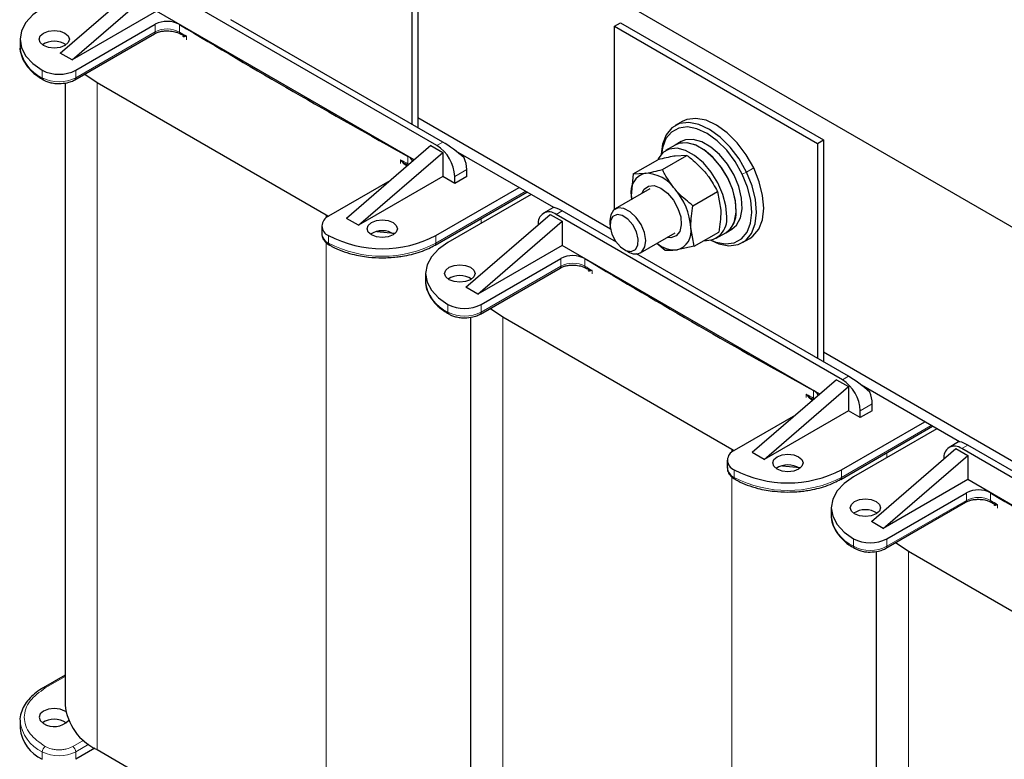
# Model space of a CAD drawing. Header units: millimetres. Extents: x 5 to 418, y 2 to 292.
# Tile 15 of 20: x 310 to 356, y 100 to 135. Entities that reach past the tile are written whole.
import ezdxf

# ---------------------------------------------------------------- set-up
doc = ezdxf.new("R2010")
doc.units = ezdxf.units.MM

msp = doc.modelspace()

# ---------------------------------------------------------------- linework, layer by layer
at = {"color": 7, "linetype": 'Continuous', "lineweight": 25}
for p, q in [((318.9156, 146.7734), (366.9989, 119.0155)), ((328.5323, 140.1767), (328.5323, 129.6598)), ((328.2494, 140.0134), (328.2494, 129.8231)), ((311.5759, 133.1946), (315.5781, 136.6482)), ((329.4374, 128.8107), (315.8609, 136.6482)), ((312.1415, 132.8681), (316.1438, 136.3216)), ((316.1438, 135.1785), (312.1415, 132.8681)), ((328.3608, 128.1258), (316.1438, 135.1785)), ((312.3112, 132.3782), (316.0859, 134.5573)), ((329.7202, 128.974), (319.6744, 134.7733)), ((337.8661, 134.4618), (338.1489, 134.6251)), ((338.1489, 134.6251), (347.7656, 129.0735)), ((312.2698, 131.9274), (316.0445, 134.1064)), ((337.8661, 125.7872), (337.8661, 134.4618)), ((337.8661, 134.4618), (347.4827, 128.9102)), ((309.6729, 133.8477), (309.6729, 133.4885)), ((311.8064, 133.6166), (311.8064, 133.5563)), ((312.1415, 132.8681), (311.5759, 133.1946)), ((311.8064, 131.7772), (311.8064, 102.2965)), ((313.3295, 131.7903), (324.1906, 125.5203)), ((337.6655, 124.8444), (328.5323, 130.1169)), ((341.0745, 129.9501), (340.7351, 129.7541)), ((341.022, 128.996), (340.7391, 128.8327)), ((347.4827, 128.9102), (347.7656, 129.0735)), ((347.4827, 128.9102), (347.4827, 118.7199)), ((347.7656, 129.0735), (347.7656, 118.5566)), ((329.1545, 128.8107), (325.1523, 125.3571)), ((325.718, 125.0305), (329.7202, 128.4841)), ((329.1545, 128.8107), (329.7202, 128.4841)), ((329.7202, 128.4841), (329.7202, 127.341)), ((334.9809, 125.8716), (330.3431, 128.5489)), ((340.7391, 128.8327), (340.2866, 128.5715)), ((338.7539, 127.4625), (339.9154, 128.1331)), ((340.1355, 127.6702), (341.297, 128.3408)), ((341.297, 128.3408), (340.7326, 128.3098)), ((330.8516, 127.341), (330.8516, 127.6676)), ((338.7539, 127.4625), (339.3183, 127.4934)), ((327.2103, 127.1329), (324.3038, 125.4551)), ((329.7202, 127.341), (325.718, 125.0305)), ((330.2859, 127.0144), (329.7202, 127.341)), ((330.8516, 127.341), (330.2859, 127.0144)), ((330.2859, 127.0144), (330.2859, 127.341)), ((338.7539, 127.4625), (338.6591, 126.4292)), ((329.3535, 124.0898), (333.7104, 126.605)), ((329.3949, 124.5407), (333.3406, 126.8185)), ((339.537, 126.7532), (337.8922, 125.8036)), ((341.5802, 125.9572), (342.7418, 126.6277)), ((342.7418, 126.6277), (342.8996, 125.7403)), ((333.9063, 126.4919), (329.9606, 124.2141)), ((338.6591, 126.4292), (338.6722, 126.2539)), ((334.9428, 125.8634), (334.4943, 125.6045)), ((337.9513, 124.2223), (335.3771, 125.7084)), ((324.1906, 125.5203), (324.3054, 125.456)), ((325.718, 125.0305), (325.1523, 125.3571)), ((330.8092, 122.0915), (334.8114, 125.5451)), ((331.3748, 121.7649), (335.3771, 125.2185)), ((334.8114, 125.5451), (335.3771, 125.2185)), ((348.6707, 117.7076), (335.0942, 125.5451)), ((335.3771, 125.2185), (335.3771, 124.0753)), ((337.6436, 125.2542), (337.6436, 125.0539)), ((323.9757, 124.9979), (323.9757, 124.6386)), ((339.0921, 123.7251), (340.7369, 124.6746)), ((341.6433, 124.0364), (341.4854, 124.9239)), ((341.6433, 124.0364), (342.8049, 124.707)), ((342.6864, 124.4144), (343.1389, 124.6757)), ((343.1389, 124.6757), (343.4218, 124.839)), ((337.8661, 124.2715), (337.8661, 124.3471)), ((343.9349, 124.2114), (344.2743, 124.4074)), ((329.3535, 124.0898), (329.3511, 124.0885)), ((335.3771, 124.0753), (331.3748, 121.7649)), ((347.5941, 117.0226), (335.3771, 124.0753)), ((338.3185, 123.8848), (338.492, 123.7846)), ((340.2617, 123.8287), (339.8671, 124.1725)), ((341.6433, 124.0364), (340.8262, 123.8596)), ((331.5446, 121.2751), (335.3192, 123.4541)), ((348.9535, 117.8708), (338.9077, 123.6702)), ((331.5031, 120.8242), (335.2778, 123.0033)), ((328.9062, 122.7446), (328.9062, 122.3853)), ((331.0397, 122.5134), (331.0397, 122.4532)), ((331.3748, 121.7649), (330.8092, 122.0915)), ((331.0397, 120.6741), (331.0397, 91.1934)), ((332.5628, 120.6872), (343.4239, 114.4171)), ((357.0994, 113.6254), (347.7656, 119.0137)), ((348.3878, 117.7075), (344.3856, 114.2539)), ((348.3878, 117.7075), (348.9535, 117.381)), ((344.9513, 113.9274), (348.9535, 117.381)), ((348.9535, 117.381), (348.9535, 116.2378)), ((354.2142, 114.7685), (349.5764, 117.4458)), ((350.0849, 116.2378), (350.0849, 116.5644)), ((346.4436, 116.0298), (343.5371, 114.3519)), ((348.9535, 116.2378), (344.9513, 113.9274)), ((349.5192, 115.9113), (348.9535, 116.2378)), ((349.5192, 115.9113), (349.5192, 116.2379)), ((350.0849, 116.2378), (349.5192, 115.9113)), ((348.5868, 112.9867), (352.9437, 115.5019)), ((348.6283, 113.4375), (352.574, 115.7153)), ((353.1396, 115.3888), (349.1939, 113.111)), ((343.4239, 114.4171), (343.5387, 114.3529)), ((350.0425, 110.9883), (354.0447, 114.4419)), ((354.1761, 114.7603), (353.7276, 114.5013)), ((354.0447, 114.4419), (354.6104, 114.1153)), ((367.904, 106.6044), (354.3275, 114.4419)), ((368.1868, 106.7677), (354.6104, 114.6052)), ((344.9513, 113.9274), (344.3856, 114.2539)), ((350.6082, 110.6617), (354.6104, 114.1153)), ((354.6104, 114.1153), (354.6104, 112.9722)), ((343.209, 113.8947), (343.209, 113.5354)), ((348.5868, 112.9867), (348.5844, 112.9854)), ((354.6104, 112.9722), (350.6082, 110.6617)), ((366.8274, 105.9194), (354.6104, 112.9722)), ((350.7779, 110.1719), (354.5525, 112.351)), ((348.1395, 111.6414), (348.1395, 111.2822)), ((350.7364, 109.7211), (354.5111, 111.9001)), ((350.273, 111.4103), (350.273, 111.35)), ((350.6082, 110.6617), (350.0425, 110.9883)), ((350.273, 109.5709), (350.273, 80.0902)), ((351.7961, 109.584), (362.6572, 103.314)), ((311.8064, 103.7055), (310.7688, 103.1065)), ((310.7688, 103.1065), (310.7712, 103.1078)), ((309.6729, 101.5454), (309.6729, 101.1861)), ((313.2182, 100.2401), (312.3112, 99.7166)), ((313.3295, 100.1738), (324.1906, 93.9038))]:
    msp.add_line(p, q, dxfattribs=at)
at = {"color": 7, "linetype": 'Continuous', "lineweight": 18}
for p, q in [((316.0859, 134.198), (316.0859, 134.5573)), ((317.2287, 134.5506), (317.2287, 134.1913)), ((316.0859, 134.198), (312.3112, 132.0189)), ((317.5637, 133.8268), (317.5637, 133.9901)), ((310.7273, 132.3782), (310.7273, 132.0189)), ((312.3112, 132.3782), (312.3112, 132.0189)), ((313.3295, 131.7903), (313.3295, 100.1738)), ((329.4374, 128.8107), (329.7202, 128.974)), ((327.7183, 127.9647), (327.7183, 128.128)), ((328.0668, 127.9346), (328.0668, 128.2938)), ((328.1096, 127.909), (328.0668, 127.9346)), ((330.8516, 127.6676), (330.2859, 127.341)), ((343.9206, 127.4579), (344.1231, 127.5517)), ((344.4626, 127.7476), (344.1231, 127.5517)), ((333.6518, 126.6389), (329.3949, 124.1814)), ((335.0942, 125.5451), (335.3771, 125.7084)), ((324.1906, 125.5203), (324.1906, 125.3787)), ((331.5446, 125.3547), (331.5446, 125.1285)), ((324.1906, 124.2129), (324.1906, 93.9038)), ((324.3038, 124.5407), (324.3038, 124.1814)), ((329.3949, 124.1814), (329.3949, 124.5407)), ((335.3192, 123.0948), (335.3192, 123.4541)), ((336.462, 123.4474), (336.462, 123.0881)), ((335.3192, 123.0948), (331.5446, 120.9158)), ((336.797, 122.7236), (336.797, 122.8869)), ((329.9606, 121.2751), (329.9606, 120.9158)), ((331.5446, 121.2751), (331.5446, 120.9158)), ((332.5628, 120.6872), (332.5628, 89.0707)), ((348.6707, 117.7076), (348.9535, 117.8708)), ((346.9516, 116.8615), (346.9516, 117.0248)), ((347.3001, 116.8314), (347.3001, 117.1907)), ((347.3429, 116.8058), (347.3001, 116.8314)), ((350.0849, 116.5644), (349.5192, 116.2379)), ((352.8851, 115.5357), (348.6283, 113.0783)), ((343.4239, 114.4171), (343.4239, 114.2756)), ((354.3275, 114.4419), (354.6104, 114.6052)), ((350.7779, 114.2515), (350.7779, 114.0254)), ((343.4239, 113.1097), (343.4239, 82.8007)), ((343.5371, 113.4375), (343.5371, 113.0783)), ((348.6283, 113.0783), (348.6283, 113.4375)), ((354.5525, 111.9917), (354.5525, 112.351)), ((355.6953, 112.3443), (355.6953, 111.985)), ((354.5525, 111.9917), (350.7779, 109.8126)), ((356.0304, 111.6205), (356.0304, 111.7838)), ((349.1939, 110.1719), (349.1939, 109.8126)), ((350.7779, 110.1719), (350.7779, 109.8126)), ((351.7961, 109.584), (351.7961, 77.9675)), ((310.8687, 103.0966), (311.8064, 103.6379)), ((312.691, 100.6217), (312.1698, 100.3208)), ((312.3112, 100.0759), (312.9298, 100.4329)), ((310.7273, 99.7166), (310.7273, 100.0759)), ((312.3112, 99.7166), (312.3112, 100.0759))]:
    msp.add_line(p, q, dxfattribs=at)
at = {"color": 7, "linetype": 'Continuous', "lineweight": 25, "flags": 128}
for points in [[(310.7273, 135.3173), (310.2796, 135.0023), (309.9469, 134.643), (309.7421, 134.2532), (309.6729, 133.8477), (309.7421, 133.4423), (309.9469, 133.0524), (310.2796, 132.6931), (310.7273, 132.3782)], [(310.7839, 133.5538), (310.6278, 133.6887), (310.573, 133.8477), (310.6278, 134.0068), (310.7839, 134.1416), (311.0175, 134.2317), (311.293, 134.2634), (311.5685, 134.2317), (311.8021, 134.1416), (311.9582, 134.0068), (312.013, 133.8477), (311.9582, 133.6887), (311.8021, 133.5538), (311.5685, 133.4637), (311.293, 133.4321), (311.0175, 133.4637), (310.7839, 133.5538)], [(312.7386, 132.198), (312.7468, 132.1912), (313.3295, 131.7903)], [(344.1231, 127.5517), (343.7698, 128.175), (343.3445, 128.7385), (342.8685, 129.2141), (342.3658, 129.5777), (341.8616, 129.8112), (341.3811, 129.9029), (340.9484, 129.8481), (340.5853, 129.6497), (340.3099, 129.3175), (340.1361, 128.8683), (340.0742, 128.3948)], [(344.4626, 127.7476), (344.1092, 128.3709), (343.6839, 128.9345), (343.2079, 129.41), (342.7052, 129.7736), (342.201, 130.0071), (341.7205, 130.0988), (341.2879, 130.0441), (341.0745, 129.9501)], [(343.9206, 127.4579), (343.5849, 128.0501), (343.1808, 128.5854), (342.7287, 129.0372), (342.2512, 129.3826), (341.7721, 129.6044), (341.3157, 129.6915), (340.9046, 129.6395), (340.5597, 129.451), (340.298, 129.1355), (340.1329, 128.7087), (340.0835, 128.4054)], [(343.6347, 125.697), (343.5983, 126.2074), (343.4576, 126.7522), (343.2216, 127.2971), (342.9049, 127.808), (342.5275, 128.2526), (342.1132, 128.603), (341.6879, 128.8373), (341.2784, 128.9407), (340.9104, 128.9067), (340.7391, 128.8327)], [(343.1389, 124.6757), (343.3719, 124.877), (343.553, 125.2169), (343.6327, 125.6534), (343.606, 126.1591), (343.4746, 126.7021), (343.2466, 127.2485), (342.9365, 127.7638), (342.5637, 128.2156), (342.1517, 128.5757), (341.7263, 128.8212), (341.3143, 128.9369), (340.9415, 128.9155), (340.7391, 128.8327)], [(343.4218, 124.839), (343.6547, 125.0402), (343.8359, 125.3802), (343.9156, 125.8167), (343.8889, 126.3223), (343.7574, 126.8654), (343.5295, 127.4118), (343.2194, 127.9271), (342.8466, 128.3789), (342.4346, 128.7389), (342.0092, 128.9845), (341.5971, 129.1002), (341.2244, 129.0788), (341.022, 128.996)], [(343.1822, 125.4357), (343.1458, 125.9462), (343.0051, 126.491), (342.769, 127.0359), (342.4523, 127.5467), (342.075, 127.9913), (341.6606, 128.3418), (341.2354, 128.576), (340.8258, 128.6794), (340.4579, 128.6454), (340.1545, 128.4762), (339.9348, 128.1824), (339.9108, 128.1304)], [(342.4272, 124.3188), (342.8084, 124.1544), (343.2889, 124.0627), (343.7216, 124.1175), (344.0847, 124.3159), (344.3601, 124.648), (344.5339, 125.0973), (344.5975, 125.641), (344.5477, 126.2521), (344.3869, 126.8998), (344.1231, 127.5517)], [(344.2743, 124.4074), (344.4241, 124.5118), (344.6995, 124.844), (344.8734, 125.2932), (344.9369, 125.837), (344.8871, 126.448), (344.7263, 127.0957), (344.4626, 127.7476)], [(342.4411, 124.3216), (342.6716, 124.2305), (343.1281, 124.1434), (343.5391, 124.1954), (343.8841, 124.3839), (344.1457, 124.6995), (344.3109, 125.1262), (344.3713, 125.6428), (344.3239, 126.2233), (344.1711, 126.8386), (343.9206, 127.4579)], [(339.1538, 126.5319), (339.2623, 126.7405), (339.4738, 126.8898), (339.7503, 126.9076), (340.0616, 126.7919), (340.3741, 126.5555), (340.6538, 126.2237), (340.8706, 125.8327), (341.0008, 125.4247), (341.0304, 125.0441), (340.9562, 124.7319), (340.7862, 124.5222), (340.5388, 124.4375), (340.3537, 124.4534)], [(339.1645, 123.7785), (339.301, 124.0013), (339.3399, 124.3162), (339.2766, 124.6851), (339.1186, 125.0636), (338.8851, 125.406), (338.6042, 125.671), (338.3098, 125.8266), (338.0373, 125.8541), (337.8198, 125.7502), (337.6833, 125.5274), (337.6436, 125.2542)], [(326.3402, 124.5733), (326.1842, 124.7082), (326.1294, 124.8673), (326.1842, 125.0263), (326.3402, 125.1612), (326.5738, 125.2513), (326.8494, 125.2829), (327.1249, 125.2513), (327.3585, 125.1612), (327.5146, 125.0263), (327.5694, 124.8673), (327.5146, 124.7082), (327.3585, 124.5733), (327.1249, 124.4832), (326.8494, 124.4516), (326.5738, 124.4832), (326.3402, 124.5733)], [(338.8535, 123.8799), (338.9704, 124.0851), (338.988, 124.3783), (338.9037, 124.7151), (338.7304, 125.0442), (338.4943, 125.3154), (338.2316, 125.4874), (337.982, 125.5341), (337.7837, 125.4484), (337.6669, 125.2433), (337.6493, 124.95), (337.7335, 124.6133), (337.9069, 124.2842), (338.1429, 124.013), (338.4057, 123.841), (338.6552, 123.7942), (338.8535, 123.8799)], [(326.5918, 124.7328), (327.4144, 124.6525), (327.4633, 124.6501)], [(329.9606, 124.2141), (329.5129, 123.8992), (329.1803, 123.5399), (328.9754, 123.15), (328.9062, 122.7446), (328.9754, 122.3391), (329.1803, 121.9493), (329.5129, 121.59), (329.9606, 121.2751)], [(330.0172, 122.4507), (329.8611, 122.5855), (329.8063, 122.7446), (329.8611, 122.9037), (330.0172, 123.0385), (330.2508, 123.1286), (330.5263, 123.1602), (330.8018, 123.1286), (331.0354, 123.0385), (331.1915, 122.9037), (331.2463, 122.7446), (331.1915, 122.5855), (331.0354, 122.4507), (330.8018, 122.3606), (330.5263, 122.3289), (330.2508, 122.3606), (330.0172, 122.4507)], [(331.9719, 121.0948), (331.9801, 121.088), (332.5628, 120.6872)], [(345.5735, 113.4702), (345.4175, 113.605), (345.3627, 113.7641), (345.4175, 113.9232), (345.5735, 114.058), (345.8071, 114.1481), (346.0827, 114.1797), (346.3582, 114.1481), (346.5918, 114.058), (346.7479, 113.9232), (346.8027, 113.7641), (346.7479, 113.605), (346.5918, 113.4702), (346.3582, 113.3801), (346.0827, 113.3485), (345.8071, 113.3801), (345.5735, 113.4702)], [(345.8251, 113.6297), (346.6477, 113.5493), (346.6966, 113.547)], [(349.1939, 113.111), (348.7462, 112.796), (348.4136, 112.4367), (348.2087, 112.0469), (348.1395, 111.6414), (348.2087, 111.236), (348.4136, 110.8461), (348.7462, 110.4868), (349.1939, 110.1719)], [(349.2505, 111.3475), (349.0944, 111.4824), (349.0396, 111.6414), (349.0944, 111.8005), (349.2505, 111.9353), (349.4841, 112.0254), (349.7596, 112.0571), (350.0352, 112.0254), (350.2687, 111.9353), (350.4248, 111.8005), (350.4796, 111.6414), (350.4248, 111.4824), (350.2687, 111.3475), (350.0352, 111.2574), (349.7596, 111.2258), (349.4841, 111.2574), (349.2505, 111.3475)], [(351.2052, 109.9917), (351.2135, 109.9849), (351.7961, 109.584)], [(311.835, 101.9823), (311.8021, 102.0026), (311.5685, 102.0927), (311.293, 102.1243), (311.0175, 102.0927), (310.7839, 102.0026), (310.6278, 101.8678), (310.573, 101.7087), (310.6278, 101.5496), (310.7839, 101.4148)]]:
    msp.add_lwpolyline(points, dxfattribs=at)
at = {"color": 7, "linetype": 'Continuous', "lineweight": 25}
for centre, radius, start, end in [((316.6509, 133.4696), 1.2257, 61.87643, 117.45006), ((500.038, 438.7045), 354.8645, 238.992356, 241.013021), ((317.3085, 134.1652), 0.0758, 237.15296, 273.1172), ((311.293, 132.7292), 1.0239, 56.84865, 123.15135), ((311.5193, 133.9067), 1.7215, 242.60967, 297.39033), ((310.8217, 132.0066), 0.0952, 172.57506, 237.65296), ((328.4436, 127.2572), 1.8442, 2.60548, 57.39452), ((327.8545, 127.8594), 0.4835, 25.30475, 63.9584), ((329.2896, 127.6374), 1.5623, 1.10815, 22.02116), ((339.5577, 126.6088), 0.9164, 105.14383, 191.30369), ((339.3051, 125.7657), 1.7278, 34.35665, 89.56219), ((338.3669, 124.6947), 3.1269, 4.20279, 40.86906), ((334.763, 125.139), 0.5241, 50.79671, 189.21404), ((342.4713, 125.6308), 1.1653, 304.95361, 3.25677), ((324.4773, 124.9979), 0.489, 110.78342, 249.21658), ((342.1842, 125.3129), 1.0055, 266.1422, 7.01813), ((326.8494, 123.7487), 1.0239, 56.84865, 123.15135), ((340.5868, 124.7442), 0.9164, 285.14383, 11.30369), ((324.5362, 124.6945), 0.5633, 185.6948, 245.62534), ((326.8494, 129.4536), 5.5333, 242.60967, 297.39033), ((324.3973, 124.1689), 0.0944, 172.40074, 239.47252), ((338.8325, 124.2455), 0.573, 233.546, 305.41851), ((340.7496, 125.2272), 1.3697, 230.16551, 273.20672), ((335.8842, 122.3664), 1.2257, 61.87643, 117.45006), ((519.2713, 427.6013), 354.8645, 238.992356, 241.013021), ((336.5418, 123.062), 0.0758, 237.15296, 273.1172), ((330.5263, 121.626), 1.0239, 56.84865, 123.15135), ((330.7526, 122.8035), 1.7215, 242.60967, 297.39033), ((330.055, 120.9035), 0.0952, 172.57506, 237.65296), ((347.6769, 116.154), 1.8442, 2.60548, 57.39452), ((347.0879, 116.7563), 0.4835, 25.30475, 63.9584), ((348.5229, 116.5342), 1.5623, 1.10815, 22.02116), ((353.9963, 114.0358), 0.5241, 50.79671, 189.21404), ((343.7106, 113.8947), 0.489, 110.78342, 249.21658), ((343.7696, 113.5913), 0.5633, 185.6948, 245.62534), ((346.0827, 112.6455), 1.0239, 56.84865, 123.15135), ((343.6306, 113.0658), 0.0944, 172.40074, 239.47252), ((346.0827, 118.3505), 5.5333, 242.60967, 297.39033), ((355.1175, 111.2633), 1.2257, 61.87643, 117.45006), ((538.5046, 416.4982), 354.8645, 238.992356, 241.013021), ((355.7751, 111.9589), 0.0758, 237.15296, 273.1172), ((349.7596, 110.5229), 1.0239, 56.84865, 123.15135), ((349.2883, 109.8003), 0.0952, 172.57506, 237.65296), ((349.9859, 111.7004), 1.7215, 242.60967, 297.39033), ((314.4057, 102.5538), 2.612, 185.65338, 245.66676), ((311.293, 100.5901), 1.0239, 56.84865, 123.15135), ((311.2871, 102.1997), 0.9324, 237.33737, 316.67737), ((311.4746, 101.3658), 1.8106, 185.6948, 245.62534)]:
    msp.add_arc(centre, radius, start, end, dxfattribs=at)
at = {"color": 7, "linetype": 'Continuous', "lineweight": 18}
for centre, radius, start, end in [((315.9908, 134.1859), 0.0959, 304.05635, 7.25583), ((316.6509, 133.1103), 1.2257, 61.87643, 117.45006), ((317.3301, 134.1817), 0.1018, 174.59147, 231.95378), ((494.7205, 429.3769), 344.4386, 238.981974, 239.046985), ((311.4746, 133.6681), 1.8106, 185.6948, 245.62534), ((311.5193, 133.5474), 1.7215, 242.60967, 297.39033), ((312.2163, 132.0068), 0.0957, 303.57136, 7.30433), ((505.2153, 447.5563), 365.4308, 240.94035, 241.002847), ((328.2054, 127.9314), 0.1386, 178.68571, 201.57384), ((326.8494, 129.0944), 5.5333, 242.60967, 297.39033), ((329.2998, 124.1693), 0.0959, 304.05635, 7.25583), ((335.2241, 123.0827), 0.0959, 304.05635, 7.25583), ((335.8842, 122.0072), 1.2257, 61.87643, 117.45006), ((336.5634, 123.0785), 0.1018, 174.59147, 231.95378), ((513.9538, 418.2738), 344.4386, 238.981974, 239.046985), ((330.7079, 122.565), 1.8106, 185.6948, 245.62534), ((330.7526, 122.4443), 1.7215, 242.60967, 297.39033), ((331.4496, 120.9036), 0.0957, 303.57136, 7.30433), ((524.4486, 436.4532), 365.4308, 240.94035, 241.002847), ((347.4387, 116.8282), 0.1386, 178.68571, 201.57384), ((346.0827, 117.9912), 5.5333, 242.60967, 297.39033), ((348.5331, 113.0661), 0.0959, 304.05635, 7.25583), ((355.1175, 110.904), 1.2257, 61.87643, 117.45006), ((354.4574, 111.9796), 0.0959, 304.05635, 7.25583), ((355.7967, 111.9754), 0.1018, 174.59147, 231.95378), ((533.1871, 407.1706), 344.4386, 238.981974, 239.046985), ((349.9412, 111.4618), 1.8106, 185.6948, 245.62534), ((349.9859, 111.3411), 1.7215, 242.60967, 297.39033), ((350.6829, 109.8005), 0.0957, 303.57136, 7.30433), ((310.8098, 103.0137), 0.1017, 54.55818, 112.31507), ((311.476, 101.7268), 1.8127, 185.91781, 245.60588), ((311.0344, 100.0619), 0.3074, 122.60548, 177.39452), ((311.5193, 101.6043), 1.7215, 242.60967, 297.39033), ((312.0042, 100.0619), 0.3074, 2.60548, 57.39452)]:
    msp.add_arc(centre, radius, start, end, dxfattribs=at)
at = {"color": 7, "linetype": 'Continuous', "lineweight": 25}
for centre, start_param, end_param in [((330.2859, 128.3207), 1.2427733, 2.2899709), ((335.9428, 125.0551), 2.2899709, 3.0752878), ((349.5192, 117.2176), 1.2427733, 2.2899709), ((355.1761, 113.9519), 2.2899709, 3.0752878)]:
    msp.add_ellipse(centre, major_axis=(1.011, -0.7989), ratio=0.1669635, start_param=start_param, end_param=end_param, dxfattribs=at)
for points, knots in [([(316.0477, 134.1052), (316.079, 134.1228), (316.1477, 134.1616), (316.2942, 134.2083), (316.4663, 134.2425), (316.5916, 134.2467), (316.6516, 134.2487)], [0, 0, 0, 0, 0.2069914, 0.4552636, 0.7392802, 1, 1, 1, 1]), ([(316.6516, 134.2487), (316.7553, 134.2429), (316.8995, 134.2349), (317.0828, 134.1858), (317.1931, 134.1455), (317.2483, 134.11), (317.266, 134.0986)], [0, 0, 0, 0, 0.4372429, 0.6076155, 0.8737198, 1, 1, 1, 1]), ([(317.5637, 133.9901), (317.5092, 133.9974), (317.4002, 134.0119), (317.3418, 134.0636), (317.3126, 134.0895)], [0, 0, 0, 0, 0.50051027, 1, 1, 1, 1]), ([(317.5637, 133.9901), (317.5207, 133.9765), (317.4539, 133.9553), (317.4066, 133.9571), (317.3995, 133.9746), (317.3963, 133.9825)], [0, 0, 0, 0, 0.4996153, 0.7744495, 1, 1, 1, 1]), ([(309.6743, 133.5005), (309.6739, 133.4971), (309.6536, 133.3571), (309.7222, 133.085), (309.8869, 132.7105), (310.157, 132.3792), (310.454, 132.117), (310.6855, 131.9838), (310.7759, 131.9318)], [0, 0, 0, 0, 0.00562211, 0.23384861, 0.4483789, 0.66036663, 0.86742841, 1, 1, 1, 1]), ([(310.7724, 131.9302), (310.8136, 131.9065), (310.9066, 131.8531), (311.0906, 131.7943), (311.3006, 131.7522), (311.4506, 131.7473), (311.5193, 131.745)], [0, 0, 0, 0, 0.1997809, 0.4515694, 0.7490134, 1, 1, 1, 1]), ([(311.5193, 131.745), (311.6521, 131.7528), (311.8352, 131.7636), (312.0736, 131.8347), (312.1981, 131.8798), (312.261, 131.9241), (312.2678, 131.9289)], [0, 0, 0, 0, 0.4827296, 0.6656046, 0.9636599, 1, 1, 1, 1]), ([(327.7183, 128.128), (327.7795, 128.0667), (327.8722, 127.9737), (327.9935, 127.9147), (328.0349, 127.8946)], [0, 0, 0, 0, 0.6594535, 1, 1, 1, 1]), ([(340.7326, 128.3098), (340.7161, 128.3073), (340.481, 128.2712), (340.1879, 128.1996), (339.9154, 128.1331)], [0, 0, 0, 0, 0.0702006, 1, 1, 1, 1]), ([(341.297, 128.3408), (341.3673, 128.2872), (341.6769, 128.0511), (341.9413, 127.7725), (342.1457, 127.5572)], [0, 0, 0, 0, 0.2269026, 1, 1, 1, 1]), ([(339.3183, 127.4934), (339.3348, 127.496), (339.5699, 127.5321), (339.863, 127.6037), (340.1355, 127.6702)], [0, 0, 0, 0, 0.0702006, 1, 1, 1, 1]), ([(340.7315, 126.7408), (340.5577, 126.9738), (340.3329, 127.2752), (340.172, 127.5972), (340.1355, 127.6702)], [0, 0, 0, 0, 0.7730974, 1, 1, 1, 1]), ([(342.1457, 127.5572), (342.2039, 127.4854), (342.442, 127.1919), (342.6127, 126.8706), (342.7418, 126.6277)], [0, 0, 0, 0, 0.2443658, 1, 1, 1, 1]), ([(341.5802, 125.9572), (341.3492, 126.1411), (341.0436, 126.3846), (340.7928, 126.6708), (340.7315, 126.7408)], [0, 0, 0, 0, 0.7556342, 1, 1, 1, 1]), ([(338.6591, 126.4292), (338.6595, 126.4062), (338.6607, 126.3452), (338.6734, 126.2922), (338.6813, 126.2592)], [0, 0, 0, 0, 0.37723103, 1, 1, 1, 1]), ([(341.4854, 124.9239), (341.4848, 124.9467), (341.4759, 125.272), (341.5299, 125.6271), (341.5802, 125.9572)], [0, 0, 0, 0, 0.0702006, 1, 1, 1, 1]), ([(342.8996, 125.7403), (342.9003, 125.7174), (342.9091, 125.3921), (342.8551, 125.0371), (342.8049, 124.707)], [0, 0, 0, 0, 0.0702006, 1, 1, 1, 1]), ([(323.9882, 124.6531), (323.9864, 124.6018), (323.9817, 124.4698), (324.0978, 124.2837), (324.2305, 124.1527), (324.3293, 124.1026), (324.3489, 124.0927)], [0, 0, 0, 0, 0.2254319, 0.5787033, 0.9164761, 1, 1, 1, 1]), ([(324.3523, 124.0943), (324.397, 124.0661), (324.5671, 123.9589), (324.927, 123.8103), (325.3762, 123.6667), (325.8081, 123.575), (326.2825, 123.5052), (326.6311, 123.4947), (326.8494, 123.4882)], [0, 0, 0, 0, 0.0700484, 0.266915, 0.4713922, 0.6223886, 0.7636436, 1, 1, 1, 1]), ([(326.8494, 123.4882), (327.0784, 123.4952), (327.3995, 123.5051), (327.8591, 123.5701), (328.2364, 123.646), (328.6569, 123.77), (329.0361, 123.9167), (329.2525, 124.038), (329.3495, 124.0924)], [0, 0, 0, 0, 0.24792708, 0.34769334, 0.51169228, 0.67915804, 0.85612764, 1, 1, 1, 1]), ([(340.8262, 123.8596), (340.8099, 123.8572), (340.5785, 123.8232), (340.4143, 123.8261), (340.2617, 123.8287)], [0, 0, 0, 0, 0.0702006, 1, 1, 1, 1]), ([(335.281, 123.002), (335.3123, 123.0197), (335.381, 123.0584), (335.5275, 123.1052), (335.6996, 123.1393), (335.8249, 123.1435), (335.8849, 123.1456)], [0, 0, 0, 0, 0.2069914, 0.4552636, 0.7392802, 1, 1, 1, 1]), ([(335.8849, 123.1456), (335.9886, 123.1398), (336.1328, 123.1317), (336.3162, 123.0826), (336.4264, 123.0423), (336.4816, 123.0068), (336.4993, 122.9954)], [0, 0, 0, 0, 0.4372429, 0.6076155, 0.8737198, 1, 1, 1, 1]), ([(336.797, 122.8869), (336.7425, 122.8942), (336.6335, 122.9087), (336.5751, 122.9605), (336.5459, 122.9863)], [0, 0, 0, 0, 0.50051027, 1, 1, 1, 1]), ([(336.797, 122.8869), (336.754, 122.8733), (336.6872, 122.8522), (336.6399, 122.8539), (336.6328, 122.8714), (336.6296, 122.8793)], [0, 0, 0, 0, 0.4996153, 0.7744495, 1, 1, 1, 1]), ([(328.9076, 122.3973), (328.9072, 122.394), (328.8869, 122.2539), (328.9555, 121.9818), (329.1202, 121.6073), (329.3903, 121.2761), (329.6873, 121.0138), (329.9188, 120.8806), (330.0092, 120.8286)], [0, 0, 0, 0, 0.00562211, 0.23384861, 0.4483789, 0.66036663, 0.86742841, 1, 1, 1, 1]), ([(330.0057, 120.827), (330.0469, 120.8034), (330.1399, 120.7499), (330.3239, 120.6912), (330.5339, 120.6491), (330.6839, 120.6441), (330.7526, 120.6419)], [0, 0, 0, 0, 0.1997809, 0.4515694, 0.7490134, 1, 1, 1, 1]), ([(330.7526, 120.6419), (330.8854, 120.6497), (331.0685, 120.6604), (331.3069, 120.7315), (331.4314, 120.7767), (331.4943, 120.8209), (331.5011, 120.8257)], [0, 0, 0, 0, 0.4827296, 0.6656046, 0.9636599, 1, 1, 1, 1]), ([(346.9516, 117.0248), (347.0128, 116.9635), (347.1055, 116.8706), (347.2269, 116.8116), (347.2682, 116.7914)], [0, 0, 0, 0, 0.6594535, 1, 1, 1, 1]), ([(343.2216, 113.55), (343.2197, 113.4986), (343.215, 113.3667), (343.3311, 113.1805), (343.4638, 113.0496), (343.5626, 112.9994), (343.5822, 112.9895)], [0, 0, 0, 0, 0.2254319, 0.5787033, 0.9164761, 1, 1, 1, 1]), ([(343.5856, 112.9911), (343.6303, 112.963), (343.8004, 112.8558), (344.1603, 112.7072), (344.6096, 112.5636), (345.0414, 112.4718), (345.5158, 112.402), (345.8644, 112.3916), (346.0827, 112.385)], [0, 0, 0, 0, 0.0700484, 0.266915, 0.4713922, 0.6223886, 0.7636436, 1, 1, 1, 1]), ([(346.0827, 112.385), (346.3117, 112.3921), (346.6328, 112.402), (347.0924, 112.467), (347.4697, 112.5429), (347.8902, 112.6668), (348.2694, 112.8136), (348.4858, 112.9349), (348.5828, 112.9893)], [0, 0, 0, 0, 0.2479271, 0.3476933, 0.5116923, 0.679158, 0.8561276, 1, 1, 1, 1]), ([(354.5143, 111.8989), (354.5456, 111.9165), (354.6143, 111.9553), (354.7608, 112.002), (354.9329, 112.0362), (355.0582, 112.0404), (355.1182, 112.0424)], [0, 0, 0, 0, 0.2069914, 0.4552636, 0.7392802, 1, 1, 1, 1]), ([(355.1182, 112.0424), (355.2219, 112.0366), (355.3661, 112.0286), (355.5495, 111.9795), (355.6597, 111.9392), (355.7149, 111.9037), (355.7326, 111.8923)], [0, 0, 0, 0, 0.4372429, 0.6076155, 0.8737198, 1, 1, 1, 1]), ([(356.0304, 111.7838), (355.9758, 111.7911), (355.8668, 111.8056), (355.8084, 111.8573), (355.7792, 111.8832)], [0, 0, 0, 0, 0.5005103, 1, 1, 1, 1]), ([(356.0304, 111.7838), (355.9873, 111.7702), (355.9205, 111.749), (355.8732, 111.7508), (355.8661, 111.7683), (355.8629, 111.7762)], [0, 0, 0, 0, 0.49961527, 0.77444954, 1, 1, 1, 1]), ([(348.141, 111.2942), (348.1405, 111.2908), (348.1202, 111.1508), (348.1888, 110.8787), (348.3535, 110.5042), (348.6236, 110.1729), (348.9206, 109.9107), (349.1521, 109.7775), (349.2425, 109.7255)], [0, 0, 0, 0, 0.0056221, 0.2338486, 0.4483789, 0.6603666, 0.8674284, 1, 1, 1, 1]), ([(349.239, 109.7239), (349.2802, 109.7002), (349.3732, 109.6468), (349.5572, 109.588), (349.7672, 109.5459), (349.9172, 109.541), (349.9859, 109.5387)], [0, 0, 0, 0, 0.1997809, 0.4515694, 0.7490134, 1, 1, 1, 1]), ([(349.9859, 109.5387), (350.1187, 109.5465), (350.3018, 109.5573), (350.5402, 109.6284), (350.6647, 109.6735), (350.7276, 109.7178), (350.7344, 109.7226)], [0, 0, 0, 0, 0.4827296, 0.6656046, 0.9636599, 1, 1, 1, 1]), ([(310.7728, 103.1039), (310.7463, 103.0901), (310.5906, 103.0092), (310.352, 102.8277), (310.069, 102.5591), (309.8498, 102.2535), (309.7156, 101.9141), (309.654, 101.6679), (309.6737, 101.5419), (309.6742, 101.5392)], [0, 0, 0, 0, 0.0372866, 0.2192841, 0.4044517, 0.5934665, 0.7886976, 0.9954662, 1, 1, 1, 1])]:
    msp.add_open_spline(points, degree=3, knots=knots, dxfattribs=at)
at = {"color": 7, "linetype": 'Continuous', "lineweight": 18}
for points, knots in [([(328.0248, 127.8358), (328.0195, 127.8382), (327.9705, 127.8601), (327.858, 127.9518), (327.7731, 128.0589), (327.7183, 128.128)], [0, 0, 0, 0, 0.0412364, 0.3814882, 1, 1, 1, 1]), ([(347.2581, 116.7327), (347.2528, 116.7351), (347.2038, 116.7569), (347.0913, 116.8487), (347.0064, 116.9558), (346.9516, 117.0248)], [0, 0, 0, 0, 0.0412364, 0.3814882, 1, 1, 1, 1]), ([(310.8687, 100.3208), (310.5984, 100.5139), (310.1826, 100.811), (309.9227, 101.3072), (309.8478, 101.7087), (309.9227, 102.1102), (310.1826, 102.6064), (310.5984, 102.9035), (310.8687, 103.0966)], [0, 0, 0, 0, 0.2394568, 0.3683607, 0.5, 0.6316393, 0.7605432, 1, 1, 1, 1]), ([(312.1698, 100.3208), (312.0793, 100.2786), (311.9395, 100.2135), (311.7069, 100.1727), (311.5194, 100.1615), (311.3317, 100.1727), (311.0991, 100.2135), (310.9593, 100.2786), (310.8687, 100.3208)], [0, 0, 0, 0, 0.23944295, 0.36964702, 0.49999993, 0.63020408, 0.76055705, 1, 1, 1, 1])]:
    msp.add_open_spline(points, degree=3, knots=knots, dxfattribs=at)

doc.saveas('drawing.dxf')
